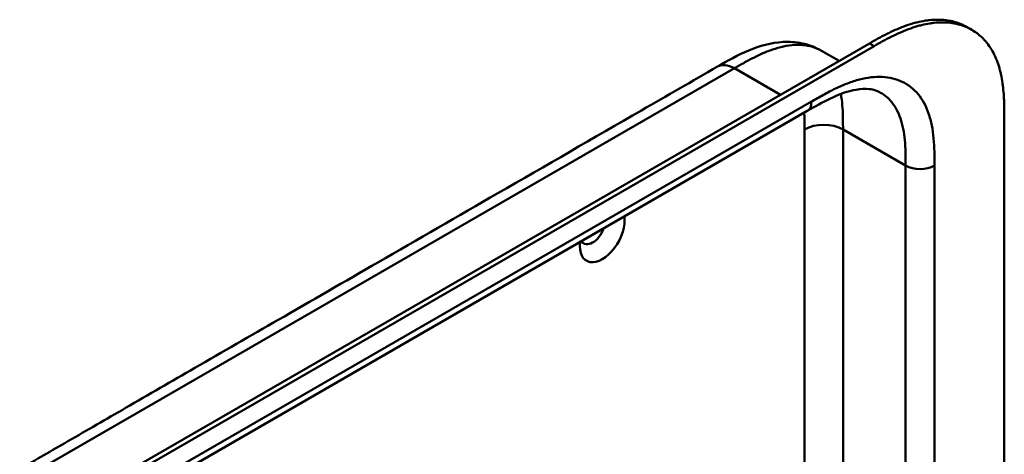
# Model space of a CAD drawing. Header units: millimetres. Extents: x 20 to 833, y 20 to 574.
# Tile 7 of 16: x 381 to 439, y 196 to 222. Entities that reach past the tile are written whole.
import ezdxf

# ---------------------------------------------------------------- set-up
doc = ezdxf.new("R2010")
doc.units = ezdxf.units.MM
doc.header["$LTSCALE"] = 2
doc.layers.add('Sichtbare Kanten(DIN)', color=7, linetype='Continuous', lineweight=50)
doc.layers.add('Sichtbare tangentiale Kanten(DIN)', color=7, linetype='Continuous', lineweight=50)

msp = doc.modelspace()

# ---------------------------------------------------------------- linework, layer by layer
at = {"layer": 'Sichtbare Kanten(DIN)'}
for p, q in [((437.214, 221.254), (436.939, 221.412)), ((386.25, 194.505), (431.2, 220.457)), ((431.475, 220.299), (386.525, 194.347)), ((428.381, 220.023), (428.381, 220.023)), ((429.415, 219.426), (428.382, 220.023)), ((427.549, 216.483), (386.559, 192.818)), ((427.549, 216.483), (427.549, 216.483)), ((439.123, 215.966), (439.123, 153.445))]:
    msp.add_line(p, q, dxfattribs=at)
for centre, major_axis, start_param, end_param in [((415.505, 209.282), (-0.93, -1.611), 5.334185, 8.802982), ((414.939, 209.609), (-0.53, -0.918), 5.985856, 8.151311)]:
    msp.add_ellipse(centre, major_axis=major_axis, ratio=0.57735, start_param=start_param, end_param=end_param, dxfattribs=at)
for points, knots in [([(431.2, 220.457), (431.366, 220.552), (431.699, 220.74), (432.121, 220.963), (432.544, 221.17), (432.885, 221.321), (433.31, 221.488), (433.65, 221.601), (434.071, 221.716), (434.405, 221.784), (434.815, 221.837), (435.137, 221.855), (435.528, 221.843), (435.832, 221.807), (436.198, 221.727), (436.478, 221.636), (436.745, 221.518), (436.875, 221.449), (436.939, 221.412)], [-0.9999899, -0.9999899, -0.9999899, -0.9999899, -0.9592928, -0.9185956, -0.8982471, -0.8575499, -0.8372014, -0.7965042, -0.7761556, -0.7354585, -0.7151099, -0.6744128, -0.6540642, -0.613367, -0.5930185, -0.5523213, -0.5319728, -0.5110051, -0.5110051, -0.5110051, -0.5110051]), ([(439.123, 215.966), (439.123, 216.147), (439.122, 216.512), (439.113, 216.969), (439.091, 217.422), (439.062, 217.78), (439.007, 218.218), (438.946, 218.559), (438.848, 218.971), (438.75, 219.286), (438.603, 219.66), (438.465, 219.941), (438.267, 220.268), (438.089, 220.509), (437.843, 220.781), (437.627, 220.976), (437.335, 221.187), (437.084, 221.331), (436.752, 221.478), (436.472, 221.569), (436.107, 221.648), (435.803, 221.685), (435.411, 221.696), (435.089, 221.679), (434.679, 221.625), (434.345, 221.557), (433.924, 221.443), (433.584, 221.329), (433.159, 221.162), (432.819, 221.011), (432.395, 220.804), (431.974, 220.582), (431.64, 220.394), (431.475, 220.299)], [0.0232584, 0.0232584, 0.0232584, 0.0232584, 0.0639556, 0.1046527, 0.1250013, 0.1656984, 0.186047, 0.2267442, 0.2470927, 0.2877899, 0.3081384, 0.3488356, 0.3691842, 0.4098813, 0.4302299, 0.470927, 0.4912756, 0.5319728, 0.5523213, 0.5930185, 0.613367, 0.6540642, 0.6744128, 0.7151099, 0.7354585, 0.7761556, 0.7965042, 0.8372014, 0.8575499, 0.8982471, 0.9185956, 0.9592928, 0.9999899, 0.9999899, 0.9999899, 0.9999899]), ([(422.272, 219.091), (422.859, 219.43), (423.474, 219.781), (424.753, 220.313), (425.429, 220.501), (426.489, 220.559), (426.874, 220.534), (427.641, 220.372), (428.028, 220.227), (428.382, 220.023)], [0.000002, 0.000002, 0.000002, 0.000002, 0.622303, 0.622303, 1.24387, 1.24387, 1.589791, 1.589791, 1.955489, 1.955489, 1.955489, 1.955489]), ([(381.282, 195.426), (382.225, 195.97), (383.168, 196.514), (385.242, 197.712), (386.373, 198.365), (388.862, 199.802), (390.22, 200.586), (393.207, 202.31), (394.836, 203.251), (398.42, 205.32), (400.375, 206.449), (404.676, 208.932), (407.022, 210.287), (412.183, 213.266), (414.998, 214.892), (419.3, 217.375), (420.786, 218.233), (422.272, 219.091)], [0.000002, 0.000002, 0.000002, 0.000002, 1, 1, 2.2, 2.2, 3.64, 3.64, 5.368, 5.368, 7.4416, 7.4416, 9.92992, 9.92992, 12.915904, 12.915904, 14.492315, 14.492315, 14.492315, 14.492315]), ([(431.857, 217.556), (431.668, 217.665), (431.446, 217.738), (430.954, 217.791), (430.696, 217.782), (429.953, 217.656), (429.422, 217.468), (428.446, 216.998), (428.001, 216.744), (427.549, 216.483)], [0, 0, 0, 0, 0.452595, 0.452595, 0.832647, 0.832647, 1.444151, 1.444151, 1.923175, 1.923175, 1.923175, 1.923175])]:
    msp.add_open_spline(points, degree=3, knots=knots, dxfattribs=at)
msp.add_open_spline([(431.857, 217.555), (431.857, 217.556), (431.857, 217.556), (431.857, 217.556)], degree=3, dxfattribs=at)
at = {"layer": 'Sichtbare tangentiale Kanten(DIN)'}
for p, q in [((431.475, 220.299), (431.2, 220.457)), ((382.282, 195.327), (423.272, 218.992)), ((423.272, 218.992), (425.968, 217.436)), ((423.613, 218.796), (423.613, 218.796)), ((422.191, 218.368), (422.191, 218.368)), ((386.807, 193.367), (427.798, 217.033)), ((427.385, 195.01), (427.385, 215.395)), ((433.324, 213.272), (429.647, 215.395)), ((429.647, 194.772), (429.647, 215.395)), ((433.324, 192.664), (433.324, 213.272)), ((435.021, 213.272), (435.021, 191.531))]:
    msp.add_line(p, q, dxfattribs=at)
for points, knots in [([(428.381, 220.023), (428.304, 220.068), (428.224, 220.108), (428.141, 220.144), (427.961, 220.224), (427.772, 220.281), (427.574, 220.319), (427.377, 220.356), (427.172, 220.373), (426.959, 220.37), (426.751, 220.368), (426.535, 220.347), (426.313, 220.307), (426.1, 220.269), (425.881, 220.214), (425.659, 220.145), (425.447, 220.078), (425.233, 219.997), (425.017, 219.906), (424.813, 219.818), (424.606, 219.721), (424.399, 219.616), (424.204, 219.517), (424.008, 219.411), (423.814, 219.302), (423.631, 219.2), (423.45, 219.095), (423.272, 218.992)], [1.818507, 1.818507, 1.818507, 1.818507, 1.933378, 1.933378, 1.933378, 2.184815, 2.184815, 2.184815, 2.434392, 2.434392, 2.434392, 2.678279, 2.678279, 2.678279, 2.91346, 2.91346, 2.91346, 3.137965, 3.137965, 3.137965, 3.350817, 3.350817, 3.350817, 3.551822, 3.551822, 3.551822, 3.741304, 3.741304, 3.741304, 3.741304]), ([(427.798, 217.033), (428.026, 217.164), (428.492, 217.433), (429.205, 217.808), (429.919, 218.12), (430.857, 218.425), (431.982, 218.561), (433.168, 218.275), (434.11, 217.535), (434.63, 216.571), (434.876, 215.639), (434.981, 214.875), (435.021, 214.071), (435.021, 213.533), (435.021, 213.272)], [0, 0, 0, 0, 0.243503, 0.487004, 0.730505, 0.974007, 1.461009, 1.948012, 2.435015, 2.922018, 3.165519, 3.40902, 3.652522, 3.896023, 3.896023, 3.896023, 3.896023]), ([(429.647, 215.395), (429.647, 215.59), (429.647, 215.794), (429.641, 216.217), (429.634, 216.438), (429.605, 216.883), (429.582, 217.107), (429.54, 217.376), (429.531, 217.43), (429.521, 217.483)], [0, 0, 0, 0, 0.1831961, 0.1831961, 0.3786668, 0.3786668, 0.5871986, 0.5871986, 0.6399782, 0.6399782, 0.6399782, 0.6399782]), ([(433.324, 213.272), (433.324, 213.533), (433.324, 214.05), (433.287, 214.782), (433.194, 215.452), (432.982, 216.254), (432.571, 217.014), (432.098, 217.416), (431.857, 217.555)], [0, 0, 0, 0, 0.243501, 0.487003, 0.730504, 0.974005, 1.461008, 1.864608, 1.864608, 1.864608, 1.864608]), ([(427.385, 215.395), (427.385, 215.472), (427.385, 215.549), (427.384, 215.625), (427.384, 215.672), (427.384, 215.719), (427.384, 215.766), (427.384, 215.789), (427.383, 215.813), (427.383, 215.836), (427.383, 215.883), (427.382, 215.929), (427.382, 215.976), (427.381, 216), (427.381, 216.025), (427.38, 216.05), (427.38, 216.074), (427.379, 216.099), (427.379, 216.123), (427.377, 216.172), (427.376, 216.221), (427.374, 216.272), (427.373, 216.308), (427.371, 216.344), (427.37, 216.38)], [0, 0, 0, 0, 0.0706021, 0.0706021, 0.0706021, 0.1137345, 0.1137345, 0.1137345, 0.1353008, 0.1353008, 0.1353008, 0.1784332, 0.1784332, 0.1784332, 0.2012935, 0.2012935, 0.2012935, 0.2241537, 0.2241537, 0.2241537, 0.2698741, 0.2698741, 0.2698741, 0.3029436, 0.3029436, 0.3029436, 0.3029436])]:
    msp.add_open_spline(points, degree=3, knots=knots, dxfattribs=at)
for points in [[(423.272, 218.992), (422.882, 219.218), (422.528, 219.239), (422.272, 219.091)], [(427.549, 216.483), (427.703, 216.572), (427.798, 216.762), (427.798, 217.033)], [(427.385, 215.395), (428.009, 215.756), (429.022, 215.756), (429.647, 215.395)], [(435.021, 213.272), (434.553, 213.001), (433.793, 213.001), (433.324, 213.272)]]:
    msp.add_open_spline(points, degree=3, dxfattribs=at)

doc.saveas('drawing.dxf')
